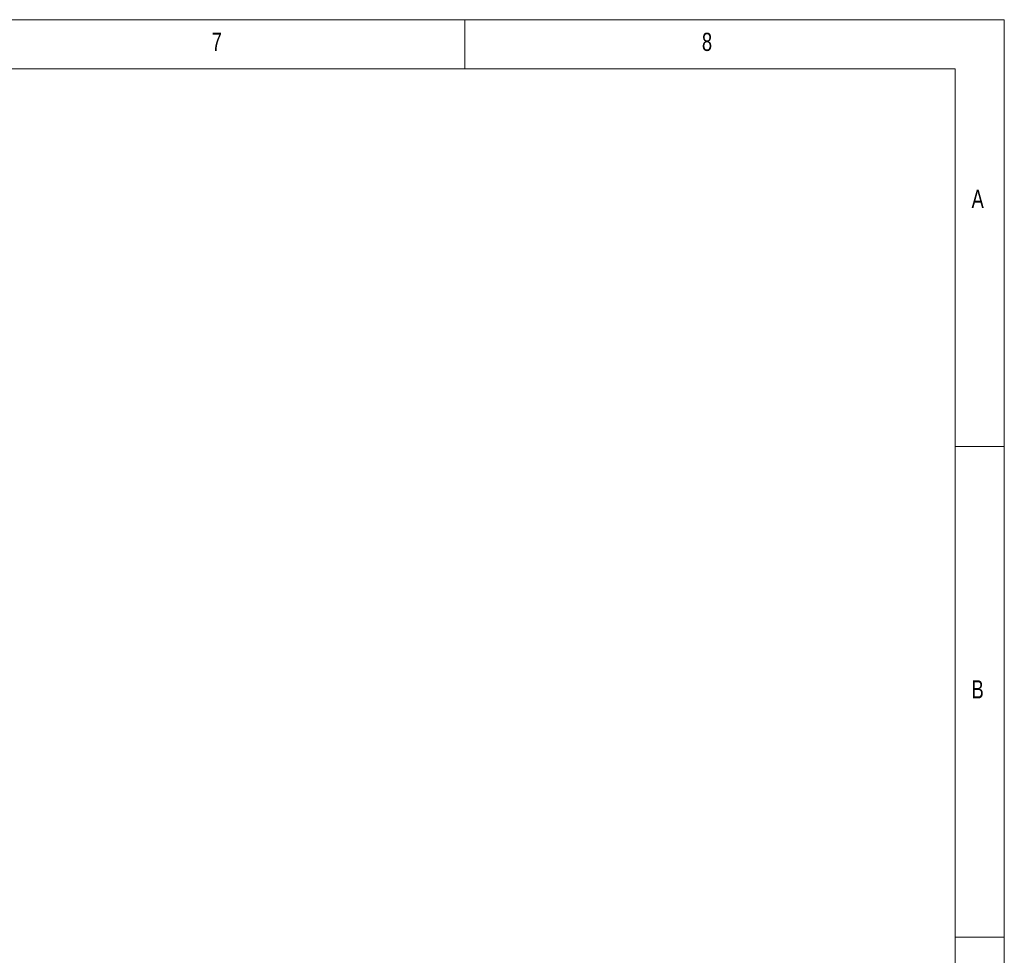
# Model space of a CAD drawing. Header units: millimetres. Extents: x 25 to 2116, y 25 to 1460.
# Tile 12 of 12: x 1573 to 2075, y 983 to 1460. Entities that reach past the tile are written whole.
import ezdxf

# ---------------------------------------------------------------- set-up
doc = ezdxf.new("R2010")
doc.units = ezdxf.units.MM
doc.header["$LTSCALE"] = 5
doc.styles.add('SLDTEXTSTYLE0', font='TXT', dxfattribs={"width": 0.75})

msp = doc.modelspace()

# ---------------------------------------------------------------- linework, layer by layer
at = {"color": 7, "linetype": 'Continuous', "lineweight": 18}
for p, q in [((2075, 1460), (25, 1460)), ((1800, 1435), (1800, 1460)), ((2075, 25), (2075, 1460)), ((2050, 1435), (50, 1435)), ((2050, 1435), (2050, 50)), ((2075, 1242.5), (2050, 1242.5)), ((2050, 992.5), (2075, 992.5))]:
    msp.add_line(p, q, dxfattribs=at)

# ---------------------------------------------------------------- texts
at = {"color": 7, "linetype": 'Continuous', "lineweight": 0, "char_height": 9.26, "attachment_point": 1, "style": 'SLDTEXTSTYLE0'}
for s, insert in [('7', (1670.833, 1453.34)), ('8', (1920.833, 1453.34)), ('A', (2058.333, 1373.34)), ('B', (2058.333, 1123.34))]:
    msp.add_mtext(s, dxfattribs=dict(at, insert=insert))

doc.saveas('drawing.dxf')
